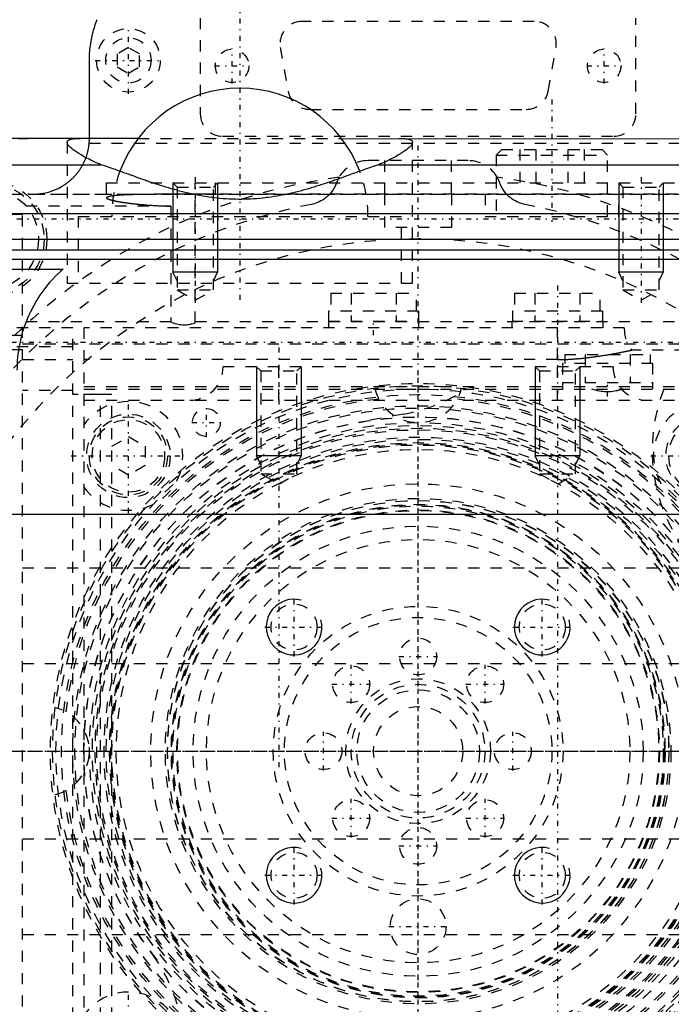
# Model space of a CAD drawing. Extents: x -128 to 128, y -5 to 816.
# Tile 20 of 24: x -36 to 23, y 657 to 746. Entities that reach past the tile are written whole.
import ezdxf

# ---------------------------------------------------------------- set-up
doc = ezdxf.new("R2010")
doc.units = 0
doc.linetypes.add('CENTER', pattern=[1.5, 0.45, -0.5, 0.05, -0.5])
doc.linetypes.add('DASHED', pattern=[2, 1, -1])
for name, color, linetype in [('AM_0', 7, 'CONTINUOUS'), ('AM_10', 7, 'CONTINUOUS'), ('AM_3', 7, 'DASHED'), ('AM_7', 7, 'CENTER')]:
    doc.layers.add(name, color=color, linetype=linetype)

msp = doc.modelspace()

# ---------------------------------------------------------------- linework, layer by layer
at = {"layer": 'AM_0', "color": 7, "linetype": 'CONTINUOUS'}
for p, q in [((-29.5, 735), (-29.5, 742)), ((-25.135, 735), (-38.292, 735)), ((-6.865, 735), (43.105, 734.914)), ((-47.71, 732.63), (-28.466, 732.63)), ((-3.534, 732.63), (47.71, 732.63)), ((-51.233, 728.264), (51.233, 728.264)), ((-52.368, 725.947), (52.368, 725.947)), ((-52.057, 725), (52.057, 725)), ((-50.319, 724.155), (50.319, 724.155)), ((-50.657, 723.271), (-31.856, 723.271)), ((-51.329, 701.279), (51.329, 701.279))]:
    msp.add_line(p, q, dxfattribs=at)
for points in [[(-29.5, 742, 0), (-29.5, 742.09, 0), (-29.496, 742.269, 0), (-29.49, 742.448, 0), (-29.486, 742.538, 0), (-29.48, 742.627, 0), (-29.468, 742.805, 0), (-29.452, 742.983, 0), (-29.432, 743.16, 0), (-29.41, 743.336, 0), (-29.385, 743.512, 0), (-29.371, 743.599, 0), (-29.357, 743.686, 0), (-29.326, 743.86, 0), (-29.291, 744.032, 0), (-29.254, 744.203, 0), (-29.214, 744.373, 0), (-29.172, 744.542, 0), (-29.149, 744.625, 0), (-29.126, 744.709, 0), (-29.078, 744.874, 0), (-29.027, 745.038, 0), (-29.001, 745.119, 0), (-28.974, 745.2, 0), (-28.918, 745.361, 0), (-28.86, 745.519, 0), (-28.83, 745.598, 0), (-28.8, 745.676, 0)], [(-31.5, 734.639, 0), (-31.499, 734.66, 0), (-31.491, 734.699, 0), (-31.475, 734.737, 0), (-31.464, 734.754, 0), (-31.452, 734.771, 0), (-31.42, 734.804, 0), (-31.381, 734.833, 0), (-31.334, 734.86, 0), (-31.279, 734.885, 0), (-31.217, 734.907, 0), (-31.183, 734.917, 0), (-31.147, 734.926, 0), (-31.071, 734.943, 0), (-30.988, 734.958, 0), (-30.898, 734.97, 0), (-30.802, 734.98, 0), (-30.7, 734.988, 0), (-30.647, 734.991, 0), (-30.593, 734.994, 0), (-30.478, 734.998, 0), (-30.356, 735, 0), (-30.292, 735, 0)], [(-28.466, 732.63, 0), (-28.628, 732.701, 0), (-28.942, 732.842, 0), (-29.239, 732.982, 0), (-29.381, 733.051, 0), (-29.519, 733.12, 0), (-29.781, 733.255, 0), (-30.025, 733.386, 0), (-30.249, 733.514, 0), (-30.455, 733.637, 0), (-30.64, 733.755, 0), (-30.726, 733.811, 0), (-30.807, 733.867, 0), (-30.953, 733.973, 0), (-31.083, 734.076, 0), (-31.198, 734.175, 0), (-31.296, 734.271, 0), (-31.375, 734.362, 0), (-31.408, 734.406, 0), (-31.436, 734.448, 0), (-31.477, 734.529, 0), (-31.497, 734.604, 0), (-31.5, 734.639, 0)], [(-0.5, 734.639, 0), (-0.503, 734.604, 0), (-0.523, 734.529, 0), (-0.564, 734.448, 0), (-0.592, 734.406, 0), (-0.625, 734.362, 0), (-0.704, 734.271, 0), (-0.802, 734.175, 0), (-0.917, 734.076, 0), (-1.047, 733.973, 0), (-1.193, 733.867, 0), (-1.274, 733.811, 0), (-1.36, 733.755, 0), (-1.545, 733.637, 0), (-1.751, 733.514, 0), (-1.975, 733.386, 0), (-2.219, 733.255, 0), (-2.481, 733.12, 0), (-2.619, 733.051, 0), (-2.761, 732.982, 0), (-3.058, 732.842, 0), (-3.372, 732.701, 0), (-3.534, 732.63, 0)], [(-1.708, 735, 0), (-1.644, 735, 0), (-1.522, 734.998, 0), (-1.407, 734.994, 0), (-1.353, 734.991, 0), (-1.3, 734.988, 0), (-1.198, 734.98, 0), (-1.102, 734.97, 0), (-1.012, 734.958, 0), (-0.929, 734.943, 0), (-0.853, 734.926, 0), (-0.817, 734.917, 0), (-0.783, 734.907, 0), (-0.721, 734.885, 0), (-0.666, 734.86, 0), (-0.619, 734.833, 0), (-0.58, 734.804, 0), (-0.548, 734.771, 0), (-0.536, 734.754, 0), (-0.525, 734.737, 0), (-0.509, 734.699, 0), (-0.501, 734.66, 0), (-0.5, 734.639, 0)], [(-3.534, 732.63, 0), (-3.614, 732.605, 0), (-3.777, 732.554, 0), (-3.943, 732.5, 0), (-4.028, 732.472, 0), (-4.113, 732.444, 0), (-4.287, 732.385, 0), (-4.464, 732.324, 0), (-4.644, 732.261, 0), (-4.828, 732.196, 0), (-5.015, 732.13, 0), (-5.109, 732.096, 0), (-5.205, 732.061, 0), (-5.399, 731.991, 0), (-5.595, 731.92, 0), (-5.795, 731.847, 0), (-5.997, 731.774, 0), (-6.203, 731.699, 0), (-6.307, 731.661, 0), (-6.412, 731.623, 0), (-6.623, 731.546, 0), (-6.837, 731.469, 0), (-6.945, 731.43, 0), (-7.054, 731.391, 0), (-7.274, 731.314, 0), (-7.496, 731.235, 0), (-7.608, 731.196, 0), (-7.72, 731.157, 0), (-7.947, 731.079, 0), (-8.177, 731.001, 0), (-8.409, 730.924, 0), (-8.643, 730.847, 0), (-8.879, 730.771, 0), (-8.998, 730.733, 0), (-9.118, 730.696, 0), (-9.358, 730.622, 0), (-9.601, 730.549, 0), (-9.846, 730.477, 0), (-10.093, 730.407, 0), (-10.341, 730.338, 0), (-10.466, 730.305, 0), (-10.592, 730.272, 0), (-10.844, 730.207, 0), (-11.098, 730.144, 0), (-11.353, 730.084, 0), (-11.61, 730.026, 0), (-11.868, 729.971, 0), (-11.998, 729.944, 0), (-12.128, 729.918, 0), (-12.389, 729.868, 0), (-12.651, 729.821, 0), (-12.914, 729.777, 0), (-13.179, 729.736, 0), (-13.444, 729.699, 0), (-13.578, 729.682, 0), (-13.711, 729.665, 0), (-13.978, 729.635, 0), (-14.246, 729.608, 0), (-14.515, 729.585, 0), (-14.784, 729.565, 0), (-15.054, 729.55, 0), (-15.189, 729.543, 0), (-15.324, 729.538, 0), (-15.594, 729.53, 0), (-15.865, 729.526, 0), (-16, 729.526, 0), (-16.135, 729.526, 0), (-16.406, 729.53, 0), (-16.676, 729.538, 0), (-16.811, 729.543, 0), (-16.946, 729.55, 0), (-17.216, 729.565, 0), (-17.485, 729.585, 0), (-17.754, 729.608, 0), (-18.022, 729.635, 0), (-18.289, 729.665, 0), (-18.422, 729.682, 0), (-18.556, 729.699, 0), (-18.821, 729.736, 0), (-19.086, 729.777, 0), (-19.349, 729.821, 0), (-19.611, 729.868, 0), (-19.872, 729.918, 0), (-20.002, 729.944, 0), (-20.132, 729.971, 0), (-20.39, 730.026, 0), (-20.647, 730.084, 0), (-20.902, 730.144, 0), (-21.156, 730.207, 0), (-21.408, 730.272, 0), (-21.534, 730.305, 0), (-21.659, 730.338, 0), (-21.907, 730.407, 0), (-22.154, 730.477, 0), (-22.399, 730.549, 0), (-22.642, 730.622, 0), (-22.882, 730.696, 0), (-23.002, 730.733, 0), (-23.121, 730.771, 0), (-23.357, 730.847, 0), (-23.591, 730.924, 0), (-23.823, 731.001, 0), (-24.053, 731.079, 0), (-24.28, 731.157, 0), (-24.392, 731.196, 0), (-24.504, 731.235, 0), (-24.726, 731.314, 0), (-24.946, 731.391, 0), (-25.055, 731.43, 0), (-25.163, 731.469, 0), (-25.377, 731.546, 0), (-25.588, 731.623, 0), (-25.693, 731.661, 0), (-25.797, 731.699, 0), (-26.003, 731.774, 0), (-26.205, 731.847, 0), (-26.405, 731.92, 0), (-26.601, 731.991, 0), (-26.795, 732.061, 0), (-26.891, 732.096, 0), (-26.985, 732.13, 0), (-27.172, 732.196, 0), (-27.356, 732.261, 0), (-27.536, 732.324, 0), (-27.713, 732.385, 0), (-27.887, 732.444, 0), (-27.972, 732.472, 0), (-28.057, 732.5, 0), (-28.223, 732.554, 0), (-28.386, 732.605, 0), (-28.466, 732.63, 0)], [(-31.856, 723.271, 0), (-32.07, 723.081, 0), (-32.484, 722.687, 0), (-32.878, 722.274, 0), (-33.068, 722.06, 0), (-33.252, 721.842, 0), (-33.605, 721.393, 0), (-33.937, 720.928, 0), (-34.246, 720.447, 0), (-34.531, 719.952, 0), (-34.793, 719.445, 0), (-34.915, 719.186, 0), (-35.031, 718.925, 0), (-35.243, 718.395, 0), (-35.43, 717.855, 0), (-35.591, 717.307, 0), (-35.726, 716.751, 0), (-35.834, 716.19, 0), (-35.878, 715.908, 0), (-35.915, 715.625, 0), (-35.969, 715.056, 0), (-35.997, 714.486, 0), (-36, 714.2, 0)]]:
    msp.add_polyline3d(points, dxfattribs=at)
msp.add_arc((-16, 728), 11.5, 20.61995, 159.38005, dxfattribs=at)
at = {"layer": 'AM_10', "color": 7, "linetype": 'CONTINUOUS'}
for p, q in [((-22, 731), (-22, 723)), ((-18, 731), (-18, 723)), ((18, 731), (18, 723)), ((22, 731), (22, 723)), ((-18, 723), (-22, 723)), ((-21.621, 722.2), (-22, 723)), ((-18.379, 722.2), (-18, 723)), ((22, 723), (18, 723)), ((18.379, 722.2), (18, 723)), ((21.621, 722.2), (22, 723)), ((-14.5, 714.5), (-14.5, 706.5)), ((-10.5, 714.5), (-10.5, 706.5)), ((10.5, 714.5), (10.5, 706.5)), ((14.5, 714.5), (14.5, 706.5)), ((-10.5, 706.5), (-14.5, 706.5)), ((-14.121, 705.7), (-14.5, 706.5)), ((-10.879, 705.7), (-10.5, 706.5)), ((14.5, 706.5), (10.5, 706.5)), ((10.879, 705.7), (10.5, 706.5)), ((14.121, 705.7), (14.5, 706.5))]:
    msp.add_line(p, q, dxfattribs=at)
for centre in [(-11.137, 691.137), (11.137, 691.137), (-11.137, 668.863), (11.137, 668.863)]:
    msp.add_arc(centre, 2.5, 75, 15, dxfattribs=at)
at = {"layer": 'AM_3', "color": 6, "linetype": 'DASHED'}
for p, q in [((-19.55, 745.8), (-19.55, 737.2)), ((10.4, 745.5), (-10.4, 745.5)), ((19.55, 737.2), (19.55, 745.8)), ((-26, 743.155), (-27, 742.577)), ((-27, 742.577), (-27, 741.423)), ((-25, 742.577), (-26, 743.155)), ((-25, 741.423), (-25, 742.577)), ((-12.369, 743.147), (-11.669, 739.247)), ((11.669, 739.247), (12.369, 743.147)), ((-27, 741.423), (-26, 740.845)), ((-26, 740.845), (-25, 741.423)), ((-9.7, 737.6), (9.7, 737.6)), ((-31.5, 734.639), (-31.5, 722)), ((-29.517, 734.582), (29.517, 734.582)), ((-25.135, 735), (-6.865, 735)), ((-17.55, 735.2), (17.55, 735.2)), ((-0.5, 722), (-0.5, 734.639)), ((7.5, 734), (7, 733.5)), ((7, 733.5), (7, 728)), ((7, 733.5), (17, 733.5)), ((7.5, 734), (16.5, 734)), ((9.113, 734), (9.113, 731)), ((10.557, 734), (10.557, 731)), ((13.443, 734), (13.443, 731)), ((14.887, 734), (14.887, 731)), ((17, 733.5), (16.5, 734)), ((17, 728), (17, 733.5)), ((4.5, 733), (-4.5, 733)), ((-3, 730), (-3, 733)), ((3, 730), (3, 733)), ((-27.986, 731), (42.986, 731)), ((-27.986, 731), (-27.986, 729.659)), ((-22, 731), (-21.621, 730.621)), ((-20, 718.448), (-20, 731)), ((-18.379, 730.621), (-18, 731)), ((-18.222, 731), (-18.222, 729.984)), ((18, 731), (18.379, 730.621)), ((21.621, 730.621), (22, 731)), ((-49, 730), (49, 730)), ((-46.5, 729.986), (46.5, 729.986)), ((-35, 730), (-35, 730.025)), ((-21.621, 730.621), (-21.621, 721.4)), ((-21.621, 730.621), (-18.379, 730.621)), ((-18.379, 721.4), (-18.379, 730.621)), ((33.222, 729.984), (-18.222, 729.984)), ((-3, 727), (-3, 730)), ((-3, 730), (3, 730)), ((3, 730), (3, 727)), ((6, 730), (6, 728)), ((18, 728), (18, 730)), ((18.379, 730.621), (18.379, 721.4)), ((18.379, 730.621), (21.621, 730.621)), ((21.621, 721.4), (21.621, 730.621)), ((-46.5, 728.223), (-35.5, 728.223)), ((-46.5, 728.19), (-35.5, 728.19)), ((-22.179, 728.913), (-35.5, 728.913)), ((-35.5, 631.087), (-35.5, 728.913)), ((-22.179, 728.913), (-22.179, 718.524)), ((-30.5, 728), (-30.5, 722)), ((-30.5, 728), (-1.5, 728)), ((-1.5, 722), (-1.5, 728)), ((6, 728), (18, 728)), ((3, 727), (-3, 727)), ((-31.5, 722), (-0.5, 722)), ((-21.621, 721.4), (-20, 720.464)), ((-21.621, 721.4), (-18.379, 721.4)), ((-20, 720.464), (-18.379, 721.4)), ((-7.839, 721.1), (-0.161, 721.1)), ((-7.839, 721.1), (-7.839, 719.5)), ((-6.021, 721.1), (-6.021, 718.6)), ((-1.979, 721.1), (-1.979, 718.6)), ((-0.161, 719.5), (-0.161, 721.1)), ((8.661, 721.1), (16.339, 721.1)), ((8.661, 721.1), (8.661, 719.5)), ((10.479, 721.1), (10.479, 718.6)), ((14.521, 721.1), (14.521, 718.6)), ((16.339, 719.5), (16.339, 721.1)), ((18.379, 721.4), (20, 720.464)), ((18.379, 721.4), (21.621, 721.4)), ((20, 720.464), (21.621, 721.4)), ((-8.041, 719.5), (-8.041, 718.6)), ((0.041, 719.5), (-8.041, 719.5)), ((0.041, 719.5), (0.041, 718.6)), ((8.459, 719.5), (8.459, 718.6)), ((16.541, 719.5), (8.459, 719.5)), ((16.541, 719.5), (16.541, 718.6)), ((-22.179, 718.524), (-35.5, 718.524)), ((35, 718.524), (-20, 718.524)), ((-8.05, 718.6), (-8.05, 718)), ((-8.05, 718.6), (0.05, 718.6)), ((0.05, 718), (0.05, 718.6)), ((8.4, 718.6), (8.4, 718)), ((8.4, 718.6), (16.6, 718.6)), ((16.6, 718), (16.6, 718.6)), ((-31, 718), (-45.5, 718)), ((-31, 642), (-31, 718)), ((18.502, 718), (-30, 718)), ((-30, 718), (-30, 642)), ((12.5, 715.139), (12.5, 718)), ((-46.5, 717.346), (-35.5, 717.346)), ((-31, 716.303), (-45.5, 716.303)), ((-35.5, 716.019), (-45.5, 716.019)), ((-35.5, 716.55), (35.5, 716.55)), ((30, 716), (19.178, 716)), ((-45.5, 715.139), (-31, 715.139)), ((12.5, 715.139), (-30, 715.139)), ((13.161, 715.6), (20.839, 715.6)), ((13.161, 715.6), (13.161, 714.8)), ((14.979, 715.6), (14.979, 713.1)), ((19.021, 715.6), (19.021, 713.1)), ((20.839, 714.8), (20.839, 715.6)), ((17.5, 714.5), (-17.5, 714.5)), ((-14.5, 714.5), (-14.121, 714.121)), ((-14.121, 714.121), (-14.121, 704.9)), ((-14.121, 714.121), (-10.879, 714.121)), ((-12.5, 711.5), (-12.5, 714.5)), ((-10.879, 714.121), (-10.5, 714.5)), ((-10.879, 704.9), (-10.879, 714.121)), ((10.5, 714.5), (10.879, 714.121)), ((10.879, 714.121), (10.879, 704.9)), ((10.879, 714.121), (14.121, 714.121)), ((12.5, 711.5), (12.5, 714.5)), ((12.959, 714.8), (12.959, 713.1)), ((21.041, 714.8), (12.959, 714.8)), ((14.121, 714.121), (14.5, 714.5)), ((14.121, 704.9), (14.121, 714.121)), ((21.041, 714.8), (21.041, 713.1)), ((-31, 712.36), (-35.5, 712.36)), ((-30, 712.72), (30, 712.72)), ((-30, 712.5), (30, 712.5)), ((12.95, 713.1), (12.95, 712.5)), ((12.95, 713.1), (21.05, 713.1)), ((18.401, 712.5), (18.297, 712.463)), ((21.05, 712.5), (21.05, 713.1)), ((-28.5, 712), (-31, 712)), ((-27.5, 712), (-30, 712)), ((-30, 711.5), (30, 711.5)), ((-28.5, 648), (-28.5, 712)), ((-27.5, 648), (-27.5, 712)), ((-1.354, 710.235), (-5.292, 709.53)), ((-27.5, 707.366), (-26, 708.232)), ((-26, 708.232), (-24.5, 707.366)), ((-24.5, 707.366), (-24.5, 705.634)), ((-26, 704.768), (-27.5, 705.634)), ((-24.5, 705.634), (-26, 704.768)), ((-14.121, 704.9), (-12.5, 703.964)), ((-14.121, 704.9), (-10.879, 704.9)), ((-12.5, 703.964), (-10.879, 704.9)), ((10.879, 704.9), (12.5, 703.964)), ((10.879, 704.9), (14.121, 704.9)), ((12.5, 703.964), (14.121, 704.9)), ((-35.5, 696.46), (35.5, 696.46)), ((-35.5, 687.861), (35.5, 687.861)), ((-35.5, 672.139), (35.5, 672.139)), ((-35.5, 663.54), (35.5, 663.54))]:
    msp.add_line(p, q, dxfattribs=at)
for points in [[(-35.881, 734.974, 0), (-35.681, 734.985, 0), (-35.582, 734.989, 0), (-35.483, 734.992, 0), (-35.288, 734.997, 0), (-35.095, 735, 0), (-35, 735, 0)], [(-34.5, 730, 0), (-34.294, 730.004, 0), (-33.882, 730.038, 0), (-33.475, 730.106, 0), (-33.273, 730.153, 0), (-33.074, 730.208, 0), (-32.684, 730.342, 0), (-32.305, 730.507, 0), (-31.942, 730.704, 0), (-31.738, 730.832, 0), (-31.681, 730.871, 0), (-31.624, 730.91, 0), (-31.596, 730.93, 0), (-31.568, 730.95, 0), (-31.513, 730.99, 0), (-31.458, 731.032, 0), (-31.403, 731.074, 0), (-31.35, 731.117, 0), (-31.297, 731.161, 0), (-31.27, 731.183, 0), (-31.244, 731.205, 0), (-31.192, 731.251, 0), (-31.141, 731.297, 0), (-31.115, 731.32, 0), (-31.09, 731.343, 0), (-31.04, 731.39, 0), (-30.991, 731.438, 0), (-30.966, 731.463, 0), (-30.942, 731.487, 0), (-30.894, 731.536, 0), (-30.847, 731.586, 0), (-30.8, 731.637, 0), (-30.754, 731.688, 0), (-30.709, 731.74, 0), (-30.686, 731.766, 0), (-30.664, 731.793, 0), (-30.62, 731.846, 0), (-30.577, 731.9, 0), (-30.535, 731.954, 0), (-30.493, 732.009, 0), (-30.453, 732.064, 0), (-30.433, 732.092, 0), (-30.413, 732.12, 0), (-30.373, 732.177, 0), (-30.335, 732.234, 0), (-30.297, 732.292, 0), (-30.26, 732.35, 0), (-30.224, 732.408, 0), (-30.206, 732.438, 0), (-30.189, 732.467, 0), (-30.154, 732.527, 0), (-30.121, 732.587, 0), (-30.088, 732.648, 0), (-30.056, 732.709, 0), (-30.025, 732.77, 0), (-30.01, 732.801, 0), (-29.995, 732.832, 0), (-29.965, 732.894, 0), (-29.937, 732.957, 0), (-29.909, 733.02, 0), (-29.882, 733.083, 0), (-29.856, 733.147, 0), (-29.843, 733.179, 0), (-29.831, 733.211, 0), (-29.807, 733.275, 0), (-29.784, 733.34, 0), (-29.772, 733.373, 0), (-29.761, 733.405, 0), (-29.74, 733.471, 0), (-29.719, 733.536, 0), (-29.709, 733.569, 0), (-29.699, 733.602, 0), (-29.68, 733.669, 0), (-29.663, 733.735, 0), (-29.646, 733.802, 0), (-29.63, 733.869, 0), (-29.615, 733.936, 0), (-29.607, 733.97, 0), (-29.6, 734.003, 0), (-29.587, 734.071, 0), (-29.575, 734.139, 0), (-29.563, 734.207, 0), (-29.553, 734.275, 0), (-29.543, 734.343, 0), (-29.539, 734.377, 0), (-29.535, 734.411, 0), (-29.527, 734.48, 0), (-29.52, 734.548, 0), (-29.517, 734.582, 0)], [(-29.517, 734.582, 0), (-29.512, 734.653, 0), (-29.504, 734.793, 0), (-29.5, 734.931, 0), (-29.5, 735, 0)], [(-7.325, 731.009, 0), (-7.331, 730.994, 0), (-7.342, 730.964, 0), (-7.353, 730.933, 0), (-7.359, 730.918, 0), (-7.365, 730.903, 0), (-7.377, 730.874, 0), (-7.39, 730.844, 0), (-7.402, 730.815, 0), (-7.415, 730.785, 0), (-7.429, 730.757, 0), (-7.435, 730.742, 0), (-7.442, 730.728, 0), (-7.456, 730.699, 0), (-7.47, 730.671, 0), (-7.484, 730.643, 0), (-7.499, 730.615, 0), (-7.513, 730.588, 0), (-7.521, 730.574, 0), (-7.528, 730.561, 0), (-7.544, 730.534, 0), (-7.559, 730.507, 0), (-7.567, 730.494, 0), (-7.575, 730.48, 0), (-7.591, 730.454, 0), (-7.607, 730.428, 0), (-7.615, 730.415, 0), (-7.623, 730.402, 0), (-7.64, 730.377, 0), (-7.656, 730.351, 0), (-7.716, 730.265, 0), (-7.825, 730.124, 0), (-7.939, 729.992, 0), (-8.058, 729.869, 0), (-8.182, 729.754, 0), (-8.246, 729.701, 0), (-8.311, 729.649, 0), (-8.444, 729.552, 0), (-8.582, 729.462, 0), (-8.724, 729.38, 0), (-8.871, 729.305, 0), (-9.022, 729.239, 0), (-9.098, 729.209, 0), (-9.176, 729.182, 0), (-9.334, 729.132, 0), (-9.494, 729.092, 0), (-9.576, 729.075, 0)], [(-7.09, 731.514, 0), (-7.098, 731.501, 0), (-7.113, 731.474, 0), (-7.128, 731.446, 0), (-7.136, 731.433, 0), (-7.143, 731.419, 0), (-7.158, 731.391, 0), (-7.172, 731.364, 0), (-7.186, 731.336, 0), (-7.2, 731.308, 0), (-7.213, 731.28, 0), (-7.22, 731.266, 0), (-7.226, 731.252, 0), (-7.239, 731.224, 0), (-7.251, 731.196, 0), (-7.264, 731.167, 0), (-7.275, 731.139, 0), (-7.287, 731.11, 0), (-7.293, 731.096, 0), (-7.298, 731.081, 0), (-7.309, 731.053, 0), (-7.32, 731.024, 0), (-7.325, 731.009, 0)], [(7.325, 731.009, 0), (7.32, 731.024, 0), (7.309, 731.053, 0), (7.298, 731.081, 0), (7.293, 731.096, 0), (7.287, 731.11, 0), (7.276, 731.139, 0), (7.264, 731.167, 0), (7.251, 731.196, 0), (7.239, 731.224, 0), (7.226, 731.252, 0), (7.22, 731.266, 0), (7.213, 731.28, 0), (7.2, 731.308, 0), (7.186, 731.336, 0), (7.172, 731.364, 0), (7.158, 731.391, 0), (7.143, 731.419, 0), (7.136, 731.433, 0), (7.128, 731.446, 0), (7.113, 731.474, 0), (7.098, 731.501, 0), (7.09, 731.514, 0)], [(9.576, 729.075, 0), (9.494, 729.092, 0), (9.334, 729.132, 0), (9.176, 729.182, 0), (9.098, 729.209, 0), (9.022, 729.239, 0), (8.871, 729.305, 0), (8.724, 729.38, 0), (8.582, 729.462, 0), (8.444, 729.552, 0), (8.311, 729.649, 0), (8.246, 729.701, 0), (8.182, 729.754, 0), (8.058, 729.869, 0), (7.939, 729.992, 0), (7.825, 730.124, 0), (7.716, 730.265, 0), (7.656, 730.351, 0), (7.64, 730.377, 0), (7.623, 730.402, 0), (7.615, 730.415, 0), (7.607, 730.428, 0), (7.591, 730.454, 0), (7.575, 730.48, 0), (7.567, 730.494, 0), (7.559, 730.507, 0), (7.544, 730.534, 0), (7.528, 730.561, 0), (7.521, 730.574, 0), (7.513, 730.588, 0), (7.499, 730.615, 0), (7.484, 730.643, 0), (7.47, 730.671, 0), (7.456, 730.699, 0), (7.442, 730.728, 0), (7.435, 730.742, 0), (7.429, 730.757, 0), (7.415, 730.785, 0), (7.402, 730.815, 0), (7.39, 730.844, 0), (7.377, 730.874, 0), (7.365, 730.903, 0), (7.359, 730.918, 0), (7.353, 730.933, 0), (7.342, 730.964, 0), (7.331, 730.994, 0), (7.325, 731.009, 0)], [(-35, 730.025, 0), (-34.917, 730.017, 0), (-34.75, 730.006, 0), (-34.583, 730.001, 0), (-34.5, 730, 0)], [(-18.222, 729.984, 0), (-18.286, 729.984, 0), (-18.413, 729.984, 0), (-18.54, 729.984, 0), (-18.603, 729.984, 0), (-18.667, 729.984, 0), (-18.794, 729.984, 0), (-18.921, 729.984, 0), (-19.048, 729.984, 0), (-19.175, 729.984, 0), (-19.301, 729.984, 0), (-19.365, 729.984, 0), (-19.428, 729.985, 0), (-19.553, 729.985, 0), (-19.679, 729.985, 0), (-19.804, 729.985, 0), (-19.928, 729.985, 0), (-20.052, 729.985, 0), (-20.114, 729.985, 0), (-20.176, 729.985, 0), (-20.3, 729.985, 0), (-20.426, 729.985, 0), (-20.488, 729.985, 0), (-20.551, 729.985, 0), (-20.678, 729.984, 0), (-20.804, 729.984, 0), (-20.867, 729.984, 0), (-20.931, 729.984, 0), (-21.058, 729.984, 0), (-21.185, 729.984, 0), (-21.312, 729.984, 0), (-21.439, 729.984, 0), (-21.566, 729.984, 0), (-21.63, 729.984, 0), (-21.693, 729.984, 0), (-21.82, 729.983, 0), (-21.946, 729.983, 0), (-22.073, 729.983, 0), (-22.199, 729.983, 0), (-22.324, 729.982, 0), (-22.386, 729.982, 0), (-22.449, 729.982, 0), (-22.573, 729.982, 0), (-22.697, 729.981, 0), (-22.82, 729.981, 0), (-22.943, 729.98, 0), (-23.064, 729.98, 0), (-23.125, 729.98, 0), (-23.185, 729.979, 0), (-23.305, 729.979, 0), (-23.424, 729.978, 0), (-23.542, 729.977, 0), (-23.659, 729.977, 0), (-23.775, 729.976, 0), (-23.832, 729.975, 0), (-23.889, 729.975, 0), (-24.003, 729.974, 0), (-24.115, 729.973, 0), (-24.226, 729.972, 0), (-24.336, 729.97, 0), (-24.445, 729.969, 0), (-24.498, 729.969, 0), (-24.552, 729.968, 0), (-24.657, 729.966, 0), (-24.761, 729.965, 0), (-24.813, 729.964, 0), (-24.864, 729.963, 0), (-24.965, 729.962, 0), (-25.064, 729.96, 0), (-25.113, 729.959, 0), (-25.162, 729.958, 0), (-25.258, 729.956, 0), (-25.352, 729.954, 0), (-25.444, 729.952, 0), (-25.535, 729.949, 0), (-25.624, 729.947, 0), (-25.668, 729.946, 0), (-25.711, 729.944, 0), (-25.798, 729.942, 0), (-25.883, 729.939, 0), (-25.967, 729.936, 0), (-26.05, 729.933, 0), (-26.132, 729.93, 0), (-26.173, 729.928, 0), (-26.213, 729.926, 0), (-26.293, 729.923, 0), (-26.371, 729.919, 0), (-26.448, 729.915, 0), (-26.523, 729.911, 0), (-26.597, 729.907, 0), (-26.633, 729.905, 0), (-26.669, 729.903, 0), (-26.74, 729.898, 0), (-26.809, 729.893, 0), (-26.877, 729.889, 0), (-26.942, 729.883, 0), (-27.006, 729.878, 0), (-27.037, 729.875, 0), (-27.068, 729.873, 0), (-27.129, 729.867, 0), (-27.187, 729.861, 0), (-27.244, 729.855, 0), (-27.298, 729.849, 0), (-27.351, 729.843, 0), (-27.376, 729.839, 0), (-27.402, 729.836, 0), (-27.45, 729.829, 0), (-27.497, 729.822, 0), (-27.52, 729.819, 0), (-27.542, 729.815, 0), (-27.584, 729.808, 0), (-27.625, 729.8, 0), (-27.644, 729.796, 0), (-27.663, 729.792, 0), (-27.7, 729.784, 0), (-27.734, 729.776, 0), (-27.766, 729.768, 0), (-27.797, 729.759, 0), (-27.825, 729.75, 0), (-27.838, 729.746, 0), (-27.85, 729.742, 0), (-27.874, 729.732, 0), (-27.896, 729.723, 0), (-27.916, 729.714, 0), (-27.933, 729.704, 0), (-27.949, 729.695, 0), (-27.956, 729.69, 0), (-27.962, 729.685, 0), (-27.973, 729.675, 0), (-27.983, 729.665, 0), (-27.986, 729.659, 0)], [(-27.986, 729.659, 0), (-27.984, 729.656, 0), (-27.977, 729.649, 0), (-27.97, 729.642, 0), (-27.966, 729.638, 0), (-27.962, 729.635, 0), (-27.952, 729.627, 0), (-27.942, 729.62, 0), (-27.93, 729.613, 0), (-27.917, 729.605, 0), (-27.904, 729.598, 0), (-27.896, 729.594, 0), (-27.889, 729.59, 0), (-27.873, 729.582, 0), (-27.856, 729.574, 0), (-27.838, 729.566, 0), (-27.818, 729.559, 0), (-27.798, 729.551, 0), (-27.788, 729.547, 0), (-27.777, 729.542, 0), (-27.754, 729.534, 0), (-27.731, 729.526, 0), (-27.718, 729.522, 0), (-27.706, 729.518, 0), (-27.68, 729.51, 0), (-27.654, 729.501, 0), (-27.64, 729.497, 0), (-27.626, 729.493, 0), (-27.597, 729.485, 0), (-27.567, 729.476, 0), (-27.536, 729.468, 0), (-27.504, 729.459, 0), (-27.471, 729.451, 0), (-27.454, 729.446, 0), (-27.437, 729.442, 0), (-27.402, 729.433, 0), (-27.366, 729.425, 0), (-27.328, 729.416, 0), (-27.29, 729.408, 0), (-27.251, 729.399, 0), (-27.231, 729.395, 0), (-27.211, 729.39, 0), (-27.17, 729.382, 0), (-27.128, 729.373, 0), (-27.086, 729.364, 0), (-27.042, 729.356, 0), (-26.997, 729.347, 0), (-26.975, 729.343, 0), (-26.952, 729.339, 0), (-26.905, 729.33, 0), (-26.858, 729.322, 0), (-26.81, 729.313, 0), (-26.761, 729.305, 0), (-26.712, 729.296, 0), (-26.686, 729.292, 0), (-26.661, 729.288, 0), (-26.61, 729.279, 0), (-26.558, 729.271, 0), (-26.505, 729.263, 0), (-26.452, 729.254, 0), (-26.398, 729.246, 0), (-26.371, 729.242, 0), (-26.344, 729.238, 0), (-26.288, 729.23, 0), (-26.232, 729.222, 0), (-26.204, 729.218, 0), (-26.176, 729.214, 0), (-26.119, 729.206, 0), (-26.062, 729.199, 0), (-26.033, 729.195, 0), (-26.004, 729.191, 0), (-25.945, 729.183, 0), (-25.886, 729.176, 0), (-25.826, 729.168, 0), (-25.765, 729.161, 0), (-25.703, 729.153, 0), (-25.672, 729.15, 0), (-25.64, 729.146, 0), (-25.576, 729.139, 0), (-25.512, 729.131, 0), (-25.446, 729.124, 0), (-25.38, 729.117, 0), (-25.313, 729.11, 0), (-25.279, 729.106, 0), (-25.245, 729.103, 0), (-25.176, 729.096, 0), (-25.106, 729.089, 0), (-25.036, 729.082, 0), (-24.964, 729.075, 0), (-24.892, 729.068, 0), (-24.856, 729.065, 0), (-24.82, 729.062, 0), (-24.746, 729.055, 0), (-24.672, 729.049, 0), (-24.597, 729.042, 0), (-24.522, 729.036, 0), (-24.446, 729.03, 0), (-24.407, 729.027, 0), (-24.369, 729.024, 0), (-24.292, 729.018, 0), (-24.214, 729.012, 0), (-24.135, 729.006, 0), (-24.056, 729.001, 0), (-23.977, 728.995, 0), (-23.937, 728.993, 0), (-23.897, 728.99, 0), (-23.816, 728.985, 0), (-23.735, 728.98, 0), (-23.694, 728.977, 0), (-23.654, 728.975, 0), (-23.572, 728.97, 0), (-23.489, 728.965, 0), (-23.448, 728.963, 0), (-23.407, 728.961, 0), (-23.324, 728.957, 0), (-23.24, 728.952, 0), (-23.157, 728.948, 0), (-23.073, 728.944, 0), (-22.988, 728.941, 0), (-22.946, 728.939, 0), (-22.904, 728.937, 0), (-22.819, 728.934, 0), (-22.734, 728.93, 0), (-22.649, 728.927, 0), (-22.564, 728.924, 0), (-22.478, 728.921, 0), (-22.436, 728.92, 0), (-22.393, 728.919, 0), (-22.307, 728.916, 0), (-22.222, 728.914, 0), (-22.179, 728.913, 0)], [(-22.179, 718.524, 0), (-22.126, 718.5, 0), (-22.016, 718.454, 0), (-21.9, 718.413, 0), (-21.841, 718.394, 0), (-21.781, 718.376, 0), (-21.658, 718.345, 0), (-21.533, 718.319, 0), (-21.408, 718.299, 0), (-21.282, 718.284, 0), (-21.159, 718.275, 0), (-21.098, 718.272, 0), (-21.038, 718.271, 0), (-20.919, 718.272, 0), (-20.797, 718.277, 0), (-20.673, 718.288, 0), (-20.547, 718.305, 0), (-20.422, 718.328, 0), (-20.359, 718.341, 0), (-20.297, 718.356, 0), (-20.176, 718.389, 0), (-20.057, 718.427, 0), (-20, 718.448, 0)], [(12.5, 715.139, 0), (12.545, 715.139, 0), (12.636, 715.139, 0), (12.726, 715.14, 0), (12.771, 715.141, 0), (12.816, 715.142, 0), (12.906, 715.144, 0), (12.996, 715.146, 0), (13.085, 715.149, 0), (13.174, 715.152, 0), (13.263, 715.156, 0), (13.307, 715.158, 0), (13.351, 715.16, 0), (13.439, 715.164, 0), (13.527, 715.169, 0), (13.615, 715.174, 0), (13.703, 715.18, 0), (13.79, 715.186, 0), (13.833, 715.189, 0), (13.876, 715.192, 0), (13.963, 715.198, 0), (14.048, 715.205, 0), (14.091, 715.208, 0), (14.134, 715.212, 0), (14.218, 715.219, 0), (14.302, 715.226, 0), (14.344, 715.23, 0), (14.385, 715.234, 0), (14.467, 715.241, 0), (14.549, 715.249, 0), (14.63, 715.257, 0), (14.712, 715.266, 0), (14.794, 715.274, 0), (14.835, 715.279, 0), (14.876, 715.283, 0), (14.959, 715.292, 0), (15.042, 715.302, 0), (15.125, 715.311, 0), (15.208, 715.321, 0), (15.291, 715.331, 0), (15.333, 715.336, 0), (15.375, 715.341, 0), (15.458, 715.352, 0), (15.542, 715.362, 0), (15.625, 715.373, 0), (15.708, 715.384, 0), (15.792, 715.395, 0), (15.833, 715.401, 0), (15.875, 715.407, 0), (15.958, 715.418, 0), (16.04, 715.43, 0), (16.123, 715.442, 0), (16.205, 715.454, 0), (16.287, 715.466, 0), (16.328, 715.472, 0), (16.368, 715.478, 0), (16.45, 715.49, 0), (16.53, 715.503, 0), (16.611, 715.516, 0), (16.69, 715.528, 0), (16.769, 715.541, 0), (16.808, 715.547, 0), (16.846, 715.553, 0), (16.923, 715.566, 0), (16.999, 715.578, 0), (17.036, 715.585, 0), (17.073, 715.591, 0), (17.146, 715.603, 0), (17.219, 715.616, 0), (17.254, 715.622, 0), (17.29, 715.628, 0), (17.36, 715.641, 0), (17.429, 715.653, 0), (17.497, 715.665, 0), (17.563, 715.677, 0), (17.629, 715.689, 0), (17.661, 715.695, 0), (17.693, 715.701, 0), (17.756, 715.712, 0), (17.818, 715.724, 0), (17.879, 715.735, 0), (17.939, 715.746, 0), (17.997, 715.758, 0), (18.025, 715.763, 0), (18.054, 715.769, 0), (18.11, 715.779, 0), (18.164, 715.79, 0), (18.217, 715.8, 0), (18.269, 715.811, 0), (18.32, 715.821, 0), (18.344, 715.826, 0), (18.369, 715.83, 0), (18.417, 715.84, 0), (18.463, 715.849, 0), (18.509, 715.859, 0), (18.552, 715.868, 0), (18.595, 715.876, 0), (18.615, 715.88, 0), (18.636, 715.885, 0), (18.675, 715.893, 0), (18.713, 715.901, 0), (18.75, 715.908, 0), (18.785, 715.916, 0), (18.819, 715.923, 0), (18.835, 715.926, 0), (18.851, 715.93, 0), (18.882, 715.936, 0), (18.911, 715.942, 0), (18.925, 715.945, 0), (18.939, 715.948, 0), (18.965, 715.954, 0), (18.99, 715.959, 0), (19.002, 715.962, 0), (19.014, 715.964, 0), (19.035, 715.969, 0), (19.056, 715.973, 0), (19.075, 715.977, 0), (19.092, 715.981, 0), (19.107, 715.985, 0), (19.115, 715.986, 0), (19.122, 715.988, 0), (19.134, 715.99, 0), (19.145, 715.993, 0), (19.155, 715.995, 0), (19.162, 715.997, 0), (19.169, 715.998, 0), (19.171, 715.998, 0), (19.173, 715.999, 0), (19.177, 716, 0), (19.178, 716, 0), (19.178, 716, 0)], [(18.297, 712.463, 0), (18.225, 712.44, 0), (18.078, 712.396, 0), (17.93, 712.358, 0), (17.856, 712.341, 0), (17.781, 712.326, 0), (17.63, 712.299, 0), (17.479, 712.278, 0), (17.327, 712.263, 0), (17.174, 712.254, 0), (17.021, 712.25, 0), (16.945, 712.25, 0), (16.869, 712.252, 0), (16.716, 712.26, 0), (16.564, 712.274, 0), (16.412, 712.293, 0), (16.261, 712.318, 0), (16.112, 712.349, 0), (16.037, 712.366, 0), (15.963, 712.385, 0), (15.816, 712.427, 0), (15.671, 712.474, 0), (15.599, 712.5, 0)]]:
    msp.add_polyline3d(points, dxfattribs=at)
for centre, radius in [((-26, 742), 2.85), ((-26, 742), 2.03), ((-16.7, 741.5), 1.5), ((16.7, 741.5), 1.5), ((-38.565, 725.96), 5.25), ((-38.565, 725.96), 5), ((-38.565, 725.96), 4.5), ((0, 680), 46), ((0, 680), 33), ((0, 680), 32.8), ((0, 680), 32.5), ((0, 680), 32), ((0, 680), 32), ((0, 680), 31), ((0, 680), 30.8), ((-19, 709.5), 1.25), ((0, 680), 30), ((0, 680), 29.99), ((-26, 706.5), 3.75), ((-26, 706.5), 3.5), ((-26, 706.5), 3.25), ((26, 706.5), 3.75), ((26, 706.5), 3.5), ((0, 680), 29.49), ((0, 680), 29.24), ((0, 680), 28.99), ((0, 680), 28.839), ((0, 680), 28.189), ((0, 680), 27.989), ((0, 680), 27.689), ((0, 680), 27.589), ((0, 680), 27.489), ((0, 680), 27.089), ((0, 680), 24), ((0, 680), 22.687), ((0, 680), 22.5), ((0, 680), 22.486), ((0, 680), 22.154), ((0, 680), 22.1), ((0, 680), 22), ((0, 680), 21.654), ((0, 680), 21.6), ((0, 680), 20.2), ((0, 680), 19), ((-11.137, 691.137), 2.067), ((0, 680), 13), ((11.137, 691.137), 2.067), ((0, 680), 12), ((0, 688.5), 1.65), ((-6.01, 686.01), 1.65), ((6.01, 686.01), 1.65), ((0, 680), 6.5), ((0, 680), 6), ((0, 680), 5.5), ((0, 680), 4), ((-8.5, 680), 1.65), ((8.5, 680), 1.65), ((-6.01, 673.99), 1.65), ((6.01, 673.99), 1.65), ((0, 671.5), 1.65), ((-11.137, 668.863), 2.067), ((11.137, 668.863), 2.067), ((0, 664.25), 2.5)]:
    msp.add_circle(centre, radius, dxfattribs=at)
for centre, radius, start, end in [((-10.4, 743.5), 2, 90, 190.17551), ((10.4, 743.5), 2, 349.82449, 90), ((-9.7, 739.6), 2, 190.17551, 270), ((9.7, 739.6), 2, 270, 349.82449), ((-17.55, 737.2), 2, 180, 270), ((17.55, 737.2), 2, 270, 0), ((-4.5, 730), 3, 90, 149.68131), ((4.5, 730), 3, 30.31869, 90), ((-16, 728), 11.5, 159.38005, 180), ((-16, 728), 11.5, 0, 20.61995), ((0, 680), 52, 97.83613, 82.16387), ((0, 680), 50, 101.041, 78.959), ((21.5, 717.9), 3, 178.08979, 219.29648), ((-20.5, 714.5), 3, 270, 0), ((20.5, 714.5), 3, 180, 270), ((0, 713.5), 4, 193.46628, 346.53372), ((-4, 725), 15, 280.15922, 303.55731), ((36, 707), 15, 158.48981, 216.8699), ((0, 680), 31.8, 96.35932, 173.64068), ((-26, 706.5), 4.88, 214.94801, 145.05199), ((0, 680), 31.8, 6.35932, 83.64068), ((26, 706.5), 4.88, 34.94801, 325.05199), ((-33.5, 680), 4, 283.46628, 76.53372), ((0, 680), 31.8, 186.35932, 263.64068), ((0, 680), 31.8, 276.35932, 353.64068), ((-36, 653), 15, 338.48981, 36.8699), ((-26, 653.5), 4.88, 214.94801, 145.05199), ((26, 653.5), 4.88, 34.94801, 325.05199)]:
    msp.add_arc(centre, radius, start, end, dxfattribs=at)
at = {"layer": 'AM_7', "color": 4, "linetype": 'CENTER'}
for p, q in [((-16, 753.5), (-16, 720.5)), ((-26, 739.007), (-26, 744.993)), ((-16.7, 739.925), (-16.7, 743.075)), ((16.7, 739.925), (16.7, 743.075)), ((-28.993, 742), (-23.007, 742)), ((-18.275, 741.5), (-15.125, 741.5)), ((15.125, 741.5), (18.275, 741.5)), ((12, 738.5), (12, 727.5)), ((0, 625.4), (0, 734.6)), ((-20, 731.527), (-20, 719.937)), ((20, 731.527), (20, 719.937)), ((-82.5, 727.764), (82.5, 727.764)), ((-44.078, 725.96), (-33.052, 725.96)), ((12.5, 721.8), (12.5, 638.2)), ((-4, 717.34), (-4, 718.66)), ((-73.7, 716.711), (73.7, 716.711)), ((-12.5, 716.225), (-12.5, 678.275)), ((0, 645.56), (0, 714.44)), ((0, 646.4), (0, 713.6)), ((17, 711.84), (17, 713.16)), ((-26, 701.376), (-26, 711.624)), ((-19, 708.188), (-19, 710.812)), ((-20.312, 709.5), (-17.688, 709.5)), ((-31.124, 706.5), (-20.876, 706.5)), ((20.876, 706.5), (31.124, 706.5)), ((0, 654.8), (0, 705.2)), ((-11.137, 688.512), (-11.137, 693.762)), ((11.137, 688.512), (11.137, 693.762)), ((-13.762, 691.137), (-8.512, 691.137)), ((8.512, 691.137), (13.762, 691.137)), ((-1.732, 688.5), (1.732, 688.5)), ((-6.01, 684.278), (-6.01, 687.743)), ((6.01, 684.278), (6.01, 687.743)), ((-7.743, 686.01), (-4.278, 686.01)), ((4.278, 686.01), (7.743, 686.01)), ((-8.5, 678.268), (-8.5, 681.732)), ((8.5, 678.268), (8.5, 681.732)), ((-60.5, 680), (60.5, 680)), ((-54.6, 680), (54.6, 680)), ((-38, 680), (38, 680)), ((-25.2, 680), (25.2, 680)), ((-6.01, 672.257), (-6.01, 675.722)), ((6.01, 672.257), (6.01, 675.722)), ((-7.743, 673.99), (-4.278, 673.99)), ((4.278, 673.99), (7.743, 673.99)), ((-11.137, 666.238), (-11.137, 671.488)), ((-1.732, 671.5), (1.732, 671.5)), ((11.137, 666.238), (11.137, 671.488)), ((-13.762, 668.863), (-8.512, 668.863)), ((8.512, 668.863), (13.762, 668.863)), ((-2.625, 664.25), (2.625, 664.25)), ((-26, 648.376), (-26, 658.624))]:
    msp.add_line(p, q, dxfattribs=at)

doc.saveas('drawing.dxf')
